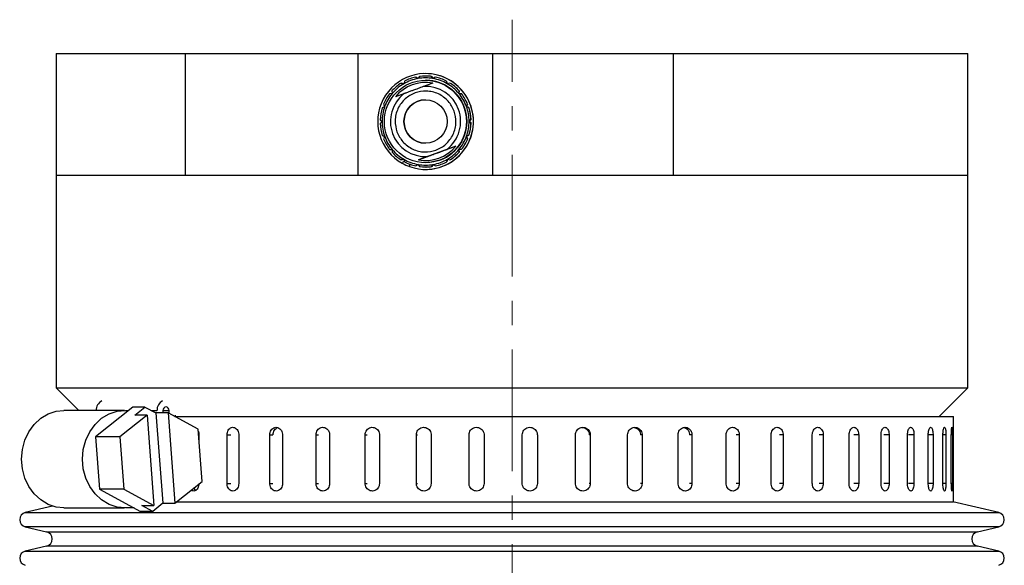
# Model space of a CAD drawing. Header units: inches. Extents: x 1.7 to 32.8, y 1.3 to 21.1.
# Tile 27 of 54: x 2.1 to 6.2, y 12.8 to 15.1. Entities that reach past the tile are written whole.
import ezdxf

# ---------------------------------------------------------------- set-up
doc = ezdxf.new("R2010")
doc.units = ezdxf.units.IN
doc.header["$MEASUREMENT"] = 0
doc.linetypes.add('CENTERX2', pattern=[0.8, 0.5, -0.1, 0.1, -0.1])

msp = doc.modelspace()

# ---------------------------------------------------------------- linework, layer by layer
at = {"color": 7, "linetype": 'CENTERX2', "lineweight": 18}
msp.add_line((4.1263, 7.5969), (4.1263, 15.0528), dxfattribs=at)
at = {"color": 7, "linetype": 'Continuous', "lineweight": 25}
for p, q in [((2.2513, 14.9144), (2.2513, 14.4144)), ((2.2513, 14.9144), (2.7839, 14.9144)), ((2.7839, 14.4144), (2.7839, 14.9144)), ((2.7839, 14.9144), (3.4938, 14.9144)), ((3.4938, 14.4144), (3.4938, 14.9144)), ((3.4938, 14.9144), (4.0481, 14.9144)), ((4.0481, 14.4144), (4.0481, 14.9144)), ((4.0481, 14.9144), (4.7907, 14.9144)), ((4.7907, 14.4144), (4.7907, 14.9144)), ((4.7907, 14.9144), (6.0013, 14.9144)), ((6.0013, 14.4144), (6.0013, 14.9144)), ((3.7709, 14.8312), (3.7709, 14.8312)), ((3.681, 14.7894), (3.6704, 14.7922)), ((3.6704, 14.7922), (3.6704, 14.7922)), ((3.6704, 14.7922), (3.681, 14.7894)), ((3.6838, 14.7999), (3.681, 14.7894)), ((3.7394, 14.8107), (3.7304, 14.817)), ((3.7304, 14.817), (3.7304, 14.817)), ((3.7304, 14.817), (3.7394, 14.8107)), ((3.7456, 14.8197), (3.7394, 14.8107)), ((3.7731, 14.782), (3.7695, 14.7807)), ((3.7708, 14.8037), (3.7707, 14.8037)), ((3.7708, 14.8214), (3.7708, 14.8214)), ((3.8002, 14.7919), (3.7731, 14.782)), ((3.775, 14.8036), (3.775, 14.8036)), ((3.8016, 14.8108), (3.7953, 14.8198)), ((3.7953, 14.8198), (3.7953, 14.8198)), ((3.7953, 14.8198), (3.8016, 14.8108)), ((3.7953, 14.8198), (3.7953, 14.8198)), ((3.7953, 14.8198), (3.7954, 14.8198)), ((3.7954, 14.8198), (3.7954, 14.8198)), ((3.7954, 14.8198), (3.7954, 14.8198)), ((3.7954, 14.8198), (3.7954, 14.8198)), ((3.8105, 14.8171), (3.8016, 14.8108)), ((3.8105, 14.8171), (3.8105, 14.8171)), ((3.8105, 14.8171), (3.8105, 14.8171)), ((3.8106, 14.8171), (3.8105, 14.8171)), ((3.8106, 14.8171), (3.8106, 14.8171)), ((3.8106, 14.8171), (3.8106, 14.8171)), ((3.8106, 14.8171), (3.8106, 14.8171)), ((3.8601, 14.7897), (3.8572, 14.8002)), ((3.8572, 14.8002), (3.8573, 14.8002)), ((3.8573, 14.8002), (3.8601, 14.7897)), ((3.8573, 14.8002), (3.8573, 14.8002)), ((3.8573, 14.8002), (3.8573, 14.8002)), ((3.8573, 14.8002), (3.8573, 14.8002)), ((3.8573, 14.8002), (3.8573, 14.8002)), ((3.8573, 14.8002), (3.8573, 14.8002)), ((3.8706, 14.7925), (3.8601, 14.7897)), ((3.8706, 14.7925), (3.8706, 14.7925)), ((3.8706, 14.7925), (3.8706, 14.7925)), ((3.8707, 14.7925), (3.8707, 14.7925)), ((3.8707, 14.7925), (3.8707, 14.7925)), ((3.8707, 14.7925), (3.8707, 14.7925)), ((3.8707, 14.7925), (3.8707, 14.7925)), ((3.6334, 14.7493), (3.6225, 14.7483)), ((3.6324, 14.7601), (3.6334, 14.7493)), ((3.6735, 14.7456), (3.6465, 14.7357)), ((3.6771, 14.7469), (3.6735, 14.7456)), ((3.6828, 14.749), (3.6771, 14.7469)), ((3.7695, 14.7807), (3.7638, 14.7786)), ((3.9078, 14.7498), (3.9087, 14.7606)), ((3.9088, 14.7606), (3.9078, 14.7498)), ((3.9187, 14.7488), (3.9078, 14.7498)), ((3.9078, 14.7498), (3.9078, 14.7498)), ((3.9078, 14.7498), (3.9187, 14.7488)), ((3.9087, 14.7606), (3.9088, 14.7606)), ((3.9088, 14.7606), (3.9088, 14.7606)), ((3.9088, 14.7606), (3.9088, 14.7606)), ((3.9088, 14.7606), (3.9088, 14.7606)), ((3.9088, 14.7606), (3.9088, 14.7606)), ((3.9088, 14.7606), (3.9088, 14.7606)), ((3.9187, 14.7488), (3.9187, 14.7488)), ((3.9187, 14.7488), (3.9187, 14.7488)), ((3.9187, 14.7488), (3.9187, 14.7488)), ((3.9187, 14.7488), (3.9187, 14.7488)), ((3.9188, 14.7488), (3.9188, 14.7488)), ((3.9188, 14.7488), (3.9188, 14.7488)), ((3.5977, 14.7052), (3.6024, 14.6953)), ((3.939, 14.696), (3.9436, 14.7058)), ((3.9436, 14.7058), (3.939, 14.696)), ((3.9436, 14.7058), (3.9436, 14.7058)), ((3.9436, 14.7058), (3.9436, 14.7058)), ((3.9436, 14.7058), (3.9437, 14.7058)), ((3.9437, 14.7058), (3.9437, 14.7058)), ((3.9437, 14.7058), (3.9437, 14.7058)), ((3.9437, 14.7058), (3.9437, 14.7058)), ((3.6024, 14.6953), (3.5925, 14.6907)), ((3.9489, 14.6914), (3.939, 14.696)), ((3.939, 14.696), (3.939, 14.696)), ((3.939, 14.696), (3.9489, 14.6914)), ((3.9489, 14.6914), (3.9489, 14.6914)), ((3.9489, 14.6914), (3.9489, 14.6914)), ((3.949, 14.6914), (3.9489, 14.6914)), ((3.949, 14.6914), (3.949, 14.6914)), ((3.949, 14.6914), (3.949, 14.6914)), ((3.949, 14.6914), (3.949, 14.6914)), ((3.5839, 14.6418), (3.5917, 14.6341)), ((3.5917, 14.6341), (3.584, 14.6263)), ((3.9499, 14.6347), (3.9576, 14.6424)), ((3.9576, 14.6424), (3.9499, 14.6347)), ((3.9577, 14.627), (3.9499, 14.6347)), ((3.9499, 14.6347), (3.9499, 14.6347)), ((3.9499, 14.6347), (3.9577, 14.627)), ((3.9576, 14.6424), (3.9576, 14.6424)), ((3.9577, 14.6424), (3.9577, 14.6424)), ((3.9577, 14.6424), (3.9577, 14.6424)), ((3.9577, 14.6424), (3.9577, 14.6424)), ((3.9577, 14.6424), (3.9577, 14.6424)), ((3.9577, 14.6424), (3.9577, 14.6424)), ((3.9577, 14.627), (3.9577, 14.627)), ((3.9577, 14.627), (3.9577, 14.627)), ((3.9577, 14.627), (3.9577, 14.627)), ((3.9577, 14.627), (3.9577, 14.627)), ((3.9577, 14.627), (3.9577, 14.627)), ((3.9578, 14.627), (3.9577, 14.627)), ((3.5927, 14.5774), (3.6026, 14.5728)), ((3.6026, 14.5728), (3.598, 14.5629)), ((3.9392, 14.5734), (3.9491, 14.578)), ((3.9439, 14.5635), (3.9392, 14.5734)), ((3.9393, 14.5734), (3.9392, 14.5734)), ((3.9491, 14.578), (3.9393, 14.5734)), ((3.9393, 14.5734), (3.9439, 14.5635)), ((3.9393, 14.5734), (3.9393, 14.5734)), ((3.9393, 14.5734), (3.9393, 14.5734)), ((3.9393, 14.5734), (3.9393, 14.5734)), ((3.9393, 14.5734), (3.9393, 14.5734)), ((3.9393, 14.5734), (3.9393, 14.5734)), ((3.9439, 14.5635), (3.9439, 14.5635)), ((3.9439, 14.5635), (3.9439, 14.5635)), ((3.9439, 14.5635), (3.9439, 14.5635)), ((3.9439, 14.5635), (3.9439, 14.5635)), ((3.9439, 14.5635), (3.9439, 14.5635)), ((3.944, 14.5635), (3.944, 14.5635)), ((3.9491, 14.578), (3.9491, 14.578)), ((3.9491, 14.578), (3.9491, 14.578)), ((3.9492, 14.578), (3.9492, 14.578)), ((3.9492, 14.578), (3.9492, 14.578)), ((3.9492, 14.578), (3.9492, 14.578)), ((3.9492, 14.578), (3.9492, 14.578)), ((3.6229, 14.5199), (3.6338, 14.519)), ((3.6338, 14.519), (3.6329, 14.5081)), ((3.8949, 14.5331), (3.7412, 14.4769)), ((3.8585, 14.5198), (3.8643, 14.5219)), ((3.8643, 14.5219), (3.8678, 14.5232)), ((3.8678, 14.5232), (3.8949, 14.5331)), ((3.8832, 14.5078), (3.8833, 14.5078)), ((3.9082, 14.5195), (3.9191, 14.5205)), ((3.9191, 14.5205), (3.9082, 14.5195)), ((3.9082, 14.5195), (3.9082, 14.5195)), ((3.9092, 14.5086), (3.9082, 14.5195)), ((3.9082, 14.5195), (3.9092, 14.5086)), ((3.9092, 14.5086), (3.9092, 14.5086)), ((3.9092, 14.5086), (3.9092, 14.5086)), ((3.9092, 14.5086), (3.9092, 14.5086)), ((3.9093, 14.5086), (3.9093, 14.5086)), ((3.9093, 14.5086), (3.9093, 14.5086)), ((3.9093, 14.5086), (3.9093, 14.5086)), ((3.9191, 14.5205), (3.9191, 14.5205)), ((3.9191, 14.5205), (3.9191, 14.5205)), ((3.9191, 14.5205), (3.9191, 14.5205)), ((3.9191, 14.5205), (3.9192, 14.5205)), ((3.9192, 14.5205), (3.9192, 14.5205)), ((3.9192, 14.5205), (3.9192, 14.5205)), ((3.671, 14.4762), (3.6815, 14.4791)), ((3.6815, 14.4791), (3.671, 14.4762)), ((3.671, 14.4762), (3.671, 14.4762)), ((3.6815, 14.4791), (3.6844, 14.4686)), ((3.7311, 14.4516), (3.74, 14.4579)), ((3.74, 14.4579), (3.7311, 14.4516)), ((3.74, 14.4579), (3.7463, 14.449)), ((3.7412, 14.4769), (3.7683, 14.4868)), ((3.7683, 14.4868), (3.7718, 14.4881)), ((3.7707, 14.4651), (3.7708, 14.4651)), ((3.7718, 14.4881), (3.7775, 14.4902)), ((3.796, 14.4491), (3.8022, 14.458)), ((3.8022, 14.458), (3.796, 14.4491)), ((3.8022, 14.458), (3.8112, 14.4518)), ((3.8578, 14.4689), (3.8606, 14.4794)), ((3.8579, 14.4689), (3.8578, 14.4689)), ((3.8607, 14.4794), (3.8579, 14.4689)), ((3.8579, 14.4689), (3.8579, 14.4689)), ((3.8579, 14.4689), (3.8579, 14.4689)), ((3.8579, 14.4689), (3.8579, 14.4689)), ((3.8579, 14.4689), (3.8579, 14.4689)), ((3.8579, 14.4689), (3.8579, 14.4689)), ((3.8606, 14.4794), (3.8712, 14.4766)), ((3.8712, 14.4766), (3.8712, 14.4766)), ((3.8712, 14.4766), (3.8712, 14.4766)), ((3.8712, 14.4766), (3.8712, 14.4766)), ((3.8712, 14.4766), (3.8713, 14.4766)), ((3.8713, 14.4766), (3.8713, 14.4766)), ((3.8713, 14.4766), (3.8713, 14.4766)), ((3.7311, 14.4516), (3.7311, 14.4516)), ((3.7311, 14.4516), (3.7311, 14.4516)), ((3.7311, 14.4516), (3.7311, 14.4516)), ((3.7311, 14.4516), (3.7311, 14.4516)), ((3.7312, 14.4516), (3.7311, 14.4516)), ((3.7312, 14.4516), (3.7312, 14.4516)), ((3.7708, 14.4474), (3.7708, 14.4474)), ((3.7709, 14.4375), (3.7709, 14.4375)), ((3.796, 14.4491), (3.796, 14.4491)), ((3.796, 14.4491), (3.796, 14.4491)), ((3.796, 14.4491), (3.796, 14.4491)), ((3.796, 14.4491), (3.796, 14.4491)), ((3.7961, 14.4491), (3.796, 14.4491)), ((3.7961, 14.4491), (3.7961, 14.4491)), ((3.8112, 14.4518), (3.8112, 14.4518)), ((3.8112, 14.4518), (3.8112, 14.4518)), ((3.8112, 14.4518), (3.8112, 14.4518)), ((3.8112, 14.4518), (3.8112, 14.4518)), ((3.8112, 14.4518), (3.8112, 14.4518)), ((3.8113, 14.4518), (3.8113, 14.4518)), ((2.2513, 14.4144), (2.2513, 13.5394)), ((2.2513, 14.4144), (2.7839, 14.4144)), ((2.2513, 14.4144), (2.7839, 14.4144)), ((2.7839, 14.4144), (3.4938, 14.4144)), ((3.4938, 14.4144), (4.0481, 14.4144)), ((4.0481, 14.4144), (4.7907, 14.4144)), ((4.7907, 14.4144), (6.0013, 14.4144)), ((6.0013, 13.5394), (6.0013, 14.4144)), ((2.2513, 13.5394), (2.3443, 13.4464)), ((2.2513, 13.5394), (6.0013, 13.5394)), ((5.8833, 13.4214), (6.0013, 13.5394)), ((2.5326, 13.4464), (2.2825, 13.4464)), ((2.5665, 13.4608), (2.4137, 13.3376)), ((2.5365, 13.4464), (2.5486, 13.4464)), ((2.6165, 13.4608), (2.5665, 13.4608)), ((2.5755, 13.4278), (2.6165, 13.4608)), ((2.6165, 13.4608), (2.6618, 13.4364)), ((2.6434, 13.4464), (2.6662, 13.4464)), ((2.6907, 13.4464), (2.6907, 13.4364)), ((2.6907, 13.4464), (2.716, 13.4464)), ((2.716, 13.4342), (2.716, 13.4464)), ((2.6256, 13.4278), (2.5138, 13.3376)), ((2.6256, 13.4278), (2.5755, 13.4278)), ((2.6256, 13.4278), (2.6533, 13.0564)), ((2.6618, 13.4364), (2.6896, 13.065)), ((2.7118, 13.4364), (2.6618, 13.4364)), ((2.7118, 13.4364), (2.7396, 13.065)), ((2.8354, 13.3697), (2.7118, 13.4364)), ((2.7396, 13.4214), (5.9418, 13.4214)), ((2.7405, 13.4269), (2.7405, 13.4214)), ((5.9418, 13.0714), (5.9418, 13.4214)), ((2.8514, 13.1552), (2.8354, 13.3697)), ((2.5138, 13.3376), (2.4137, 13.3376)), ((2.4137, 13.3376), (2.4298, 13.1232)), ((2.5138, 13.3376), (2.5298, 13.1232)), ((2.8387, 13.3464), (2.8387, 13.3247)), ((2.9544, 13.1464), (2.9544, 13.3464)), ((2.9544, 13.3464), (2.9701, 13.3464)), ((3.0024, 13.3464), (3.0024, 13.1464)), ((3.1301, 13.1464), (3.1301, 13.3464)), ((3.1301, 13.3464), (3.1433, 13.3464)), ((3.1825, 13.3464), (3.1825, 13.1464)), ((3.3203, 13.1464), (3.3203, 13.3464)), ((3.3203, 13.3464), (3.3309, 13.3464)), ((3.3763, 13.3464), (3.3763, 13.1464)), ((3.5222, 13.1464), (3.5222, 13.3464)), ((3.5222, 13.3464), (3.5301, 13.3464)), ((3.581, 13.3464), (3.581, 13.1464)), ((3.733, 13.1464), (3.733, 13.3464)), ((3.733, 13.3464), (3.738, 13.3464)), ((3.7937, 13.3464), (3.7937, 13.1464)), ((3.9495, 13.1464), (3.9495, 13.3464)), ((3.9495, 13.3464), (3.9515, 13.3464)), ((4.0113, 13.3464), (4.0113, 13.1464)), ((4.1686, 13.1464), (4.1686, 13.3464)), ((4.2305, 13.3464), (4.2295, 13.3464)), ((4.2305, 13.3464), (4.2305, 13.1464)), ((4.3871, 13.1464), (4.3871, 13.3464)), ((4.4482, 13.3464), (4.4443, 13.3464)), ((4.4482, 13.3464), (4.4482, 13.1464)), ((4.6017, 13.1464), (4.6017, 13.3464)), ((4.6613, 13.3464), (4.6544, 13.3464)), ((4.6613, 13.3464), (4.6613, 13.1464)), ((4.8094, 13.1464), (4.8094, 13.3464)), ((4.8665, 13.3464), (4.8567, 13.3464)), ((4.8665, 13.3464), (4.8665, 13.1464)), ((5.0072, 13.1464), (5.0072, 13.3464)), ((5.0609, 13.3464), (5.0485, 13.3464)), ((5.0609, 13.3464), (5.0609, 13.1464)), ((5.1921, 13.1464), (5.1921, 13.3464)), ((5.2417, 13.3464), (5.2268, 13.3464)), ((5.2417, 13.3464), (5.2417, 13.1464)), ((5.3615, 13.1464), (5.3615, 13.3464)), ((5.4062, 13.3464), (5.389, 13.3464)), ((5.4062, 13.3464), (5.4062, 13.1464)), ((5.5129, 13.1464), (5.5129, 13.3464)), ((5.5521, 13.3464), (5.5328, 13.3464)), ((5.5521, 13.3464), (5.5521, 13.1464)), ((5.644, 13.1464), (5.644, 13.3464)), ((5.6772, 13.3464), (5.6562, 13.3464)), ((5.6772, 13.3464), (5.6772, 13.1464)), ((5.7531, 13.1464), (5.7531, 13.3464)), ((5.7796, 13.3464), (5.7572, 13.3464)), ((5.7796, 13.3464), (5.7796, 13.1464)), ((5.8383, 13.1464), (5.8383, 13.3464)), ((5.858, 13.3464), (5.8383, 13.3464)), ((5.858, 13.3464), (5.858, 13.1464)), ((5.8987, 13.1464), (5.8987, 13.3464)), ((5.9111, 13.3464), (5.8987, 13.3464)), ((5.9111, 13.3464), (5.9111, 13.1464)), ((5.9332, 13.1464), (5.9332, 13.3464)), ((5.9381, 13.3464), (5.9332, 13.3464)), ((5.9381, 13.3464), (5.9381, 13.1464)), ((2.5298, 13.1232), (2.4298, 13.1232)), ((2.4298, 13.1232), (2.5986, 13.032)), ((2.5298, 13.1232), (2.6533, 13.0564)), ((2.7396, 13.065), (2.8514, 13.1552)), ((2.9544, 13.1464), (2.9701, 13.1464)), ((3.1301, 13.1464), (3.1433, 13.1464)), ((3.3203, 13.1464), (3.3309, 13.1464)), ((3.5222, 13.1464), (3.5301, 13.1464)), ((3.733, 13.1464), (3.738, 13.1464)), ((3.9495, 13.1464), (3.9515, 13.1464)), ((4.2305, 13.1464), (4.2295, 13.1464)), ((4.4482, 13.1464), (4.4443, 13.1464)), ((4.6613, 13.1464), (4.6544, 13.1464)), ((4.8665, 13.1464), (4.8567, 13.1464)), ((5.0609, 13.1464), (5.0485, 13.1464)), ((5.2417, 13.1464), (5.2268, 13.1464)), ((5.4062, 13.1464), (5.389, 13.1464)), ((5.5521, 13.1464), (5.5328, 13.1464)), ((5.6772, 13.1464), (5.6562, 13.1464)), ((5.7796, 13.1464), (5.7572, 13.1464)), ((5.858, 13.1464), (5.8383, 13.1464)), ((5.9111, 13.1464), (5.8987, 13.1464)), ((5.9381, 13.1464), (5.9332, 13.1464)), ((2.2368, 13.0535), (2.1246, 13.0269)), ((2.2825, 13.0464), (2.5326, 13.0464)), ((2.5718, 13.0465), (2.5365, 13.0465)), ((2.6033, 13.0564), (2.6533, 13.0564)), ((2.6486, 13.032), (2.6033, 13.0564)), ((2.6896, 13.065), (2.6486, 13.032)), ((2.6896, 13.065), (2.7396, 13.065)), ((2.7475, 13.0714), (5.9418, 13.0714)), ((6.128, 13.0269), (5.94, 13.0714)), ((2.1246, 13.0269), (5.7926, 13.0269)), ((2.6486, 13.032), (2.5986, 13.032)), ((5.7926, 13.0269), (6.128, 13.0269)), ((2.1246, 12.9685), (2.2123, 12.9477)), ((6.128, 12.9685), (2.1246, 12.9685)), ((6.0402, 12.9477), (6.128, 12.9685)), ((2.2123, 12.9477), (5.7195, 12.9477)), ((5.7195, 12.9477), (6.0402, 12.9477)), ((2.2123, 12.8894), (2.1246, 12.8686)), ((6.0402, 12.8894), (2.2123, 12.8894)), ((6.128, 12.8686), (6.0402, 12.8894)), ((2.1246, 12.8686), (5.7926, 12.8686)), ((5.7926, 12.8686), (6.128, 12.8686))]:
    msp.add_line(p, q, dxfattribs=at)
at = {"color": 7, "linetype": 'Continuous', "lineweight": 25, "flags": 128}
for points in [[(3.8289, 14.4754), (3.7934, 14.4666), (3.7708, 14.4651)], [(2.2825, 13.0464), (2.2521, 13.0495), (2.219, 13.0604), (2.1883, 13.0786), (2.1614, 13.1034), (2.1393, 13.1339), (2.1229, 13.1688), (2.1127, 13.2068), (2.1093, 13.2464), (2.1127, 13.286), (2.1229, 13.324), (2.1393, 13.3589), (2.1614, 13.3894), (2.1883, 13.4143), (2.219, 13.4325), (2.2521, 13.4433), (2.2825, 13.4464)], [(2.5365, 13.0465), (2.5022, 13.0495), (2.469, 13.0604), (2.4384, 13.0786), (2.4115, 13.1034), (2.3894, 13.1339), (2.3729, 13.1688), (2.3628, 13.2068), (2.3594, 13.2464), (2.3628, 13.286), (2.3729, 13.324), (2.3894, 13.3589), (2.4115, 13.3894), (2.4384, 13.4143), (2.469, 13.4325), (2.5022, 13.4433), (2.5365, 13.4464)], [(2.716, 13.4464), (2.715, 13.4519), (2.7123, 13.4567), (2.7082, 13.4598), (2.7033, 13.461), (2.6985, 13.4598), (2.6944, 13.4567), (2.6917, 13.4519), (2.6907, 13.4464)]]:
    msp.add_lwpolyline(points, dxfattribs=at)
at = {"color": 7, "linetype": 'Continuous', "lineweight": 25}
for radius in [0.1693, 0.0889]:
    msp.add_circle((3.7707, 14.6344), radius, dxfattribs=at)
for centre, radius, start, end in [((3.7709, 14.6344), 0.1969, 335.6398, 240.7907), ((3.7709, 14.6344), 0.1969, 335.6398, 90), ((3.7708, 14.6344), 0.187, 122.468, 137.7382), ((3.7708, 14.6344), 0.1791, 120.1036, 140.1028), ((3.7707, 14.6344), 0.1603, 79.3954, 140.8108), ((3.7708, 14.6344), 0.1791, 100.103, 120.1023), ((3.7708, 14.6344), 0.187, 102.4676, 117.7385), ((3.7708, 14.6344), 0.1791, 80.1026, 100.1037), ((3.7708, 14.6344), 0.187, 82.4678, 97.7378), ((3.7708, 14.6343), 0.1871, 82.4682, 89.9987), ((3.7708, 14.6343), 0.1871, 82.4682, 89.9987), ((3.7708, 14.6343), 0.1871, 82.4682, 89.9987), ((3.7708, 14.6343), 0.1871, 82.4682, 89.9987), ((3.7708, 14.6343), 0.1871, 82.4682, 89.9987), ((3.7708, 14.6344), 0.1693, 290.1031, 90), ((3.7709, 14.6343), 0.1871, 82.4682, 89.9987), ((3.7709, 14.6343), 0.1871, 82.4682, 89.9987), ((3.7709, 14.6343), 0.1871, 82.4682, 89.9987), ((3.7708, 14.6344), 0.1693, 311.6318, 88.5743), ((3.7708, 14.6341), 0.1873, 82.4717, 88.6643), ((3.7709, 14.6343), 0.1871, 82.4676, 87.3357), ((3.7708, 14.6344), 0.1791, 60.1039, 80.1025), ((3.7708, 14.6344), 0.187, 62.4671, 77.7399), ((3.7708, 14.6344), 0.187, 62.4671, 77.7399), ((3.7708, 14.6344), 0.187, 62.4671, 77.7399), ((3.7708, 14.6344), 0.187, 62.4671, 77.7399), ((3.7708, 14.6344), 0.187, 62.4671, 77.7399), ((3.7709, 14.6344), 0.187, 62.4671, 77.7399), ((3.7709, 14.6344), 0.187, 62.4671, 77.7399), ((3.7709, 14.6344), 0.187, 62.4671, 77.7399), ((3.7709, 14.6344), 0.187, 62.4671, 77.7399), ((3.7709, 14.6344), 0.187, 62.4671, 77.7399), ((3.7709, 14.6344), 0.187, 62.4671, 77.7399), ((3.7708, 14.6344), 0.1791, 40.1031, 60.1025), ((3.7708, 14.6344), 0.187, 42.4668, 57.7398), ((3.7708, 14.6344), 0.187, 42.4668, 57.7398), ((3.7708, 14.6344), 0.187, 42.4668, 57.7398), ((3.7708, 14.6344), 0.187, 42.4668, 57.7398), ((3.7708, 14.6344), 0.187, 42.4668, 57.7398), ((3.7709, 14.6344), 0.187, 42.4668, 57.7398), ((3.7709, 14.6344), 0.187, 42.4668, 57.7398), ((3.7709, 14.6344), 0.187, 42.4668, 57.7398), ((3.7709, 14.6344), 0.187, 42.4668, 57.7398), ((3.7709, 14.6344), 0.187, 42.4668, 57.7398), ((3.7709, 14.6344), 0.187, 42.4668, 57.7398), ((3.7708, 14.6344), 0.187, 142.4676, 157.7384), ((3.7708, 14.6344), 0.1791, 140.1034, 160.1026), ((3.7707, 14.6344), 0.1444, 127.4883, 272.7178), ((3.7707, 14.6344), 0.1444, 307.4885, 92.7175), ((3.7708, 14.6344), 0.1791, 20.1029, 40.1034), ((3.7708, 14.6344), 0.187, 22.4675, 37.7385), ((3.7708, 14.6344), 0.187, 22.4675, 37.7384), ((3.7708, 14.6344), 0.187, 22.4674, 37.7385), ((3.7708, 14.6344), 0.187, 22.4675, 37.7384), ((3.7708, 14.6344), 0.187, 22.4675, 37.7384), ((3.7708, 14.6344), 0.187, 22.4674, 37.7385), ((3.7709, 14.6344), 0.187, 22.4674, 37.7385), ((3.7709, 14.6344), 0.187, 22.4675, 37.7384), ((3.7709, 14.6344), 0.187, 22.4674, 37.7385), ((3.7707, 14.6344), 0.0889, 90.0001, 269.9999), ((3.7708, 14.6344), 0.187, 162.4674, 177.7388), ((3.7708, 14.6344), 0.1791, 160.1033, 180.1027), ((3.7708, 14.6344), 0.1791, 0.1032, 20.1029), ((3.7708, 14.6344), 0.187, 2.4675, 17.7385), ((3.7708, 14.6344), 0.187, 2.4675, 17.7385), ((3.7708, 14.6344), 0.187, 2.4675, 17.7385), ((3.7708, 14.6344), 0.187, 2.4675, 17.7385), ((3.7708, 14.6344), 0.187, 2.4675, 17.7385), ((3.7708, 14.6344), 0.187, 2.4675, 17.7385), ((3.7708, 14.6344), 0.187, 2.4676, 17.7385), ((3.7709, 14.6344), 0.187, 2.4675, 17.7385), ((3.7709, 14.6344), 0.187, 2.4675, 17.7385), ((3.7709, 14.6344), 0.187, 2.4675, 17.7385), ((3.7709, 14.6344), 0.187, 2.4675, 17.7385), ((3.7708, 14.6344), 0.187, 182.4673, 197.7387), ((3.7708, 14.6344), 0.1791, 180.1027, 200.1033), ((3.7708, 14.6344), 0.1791, 340.1028, 0.1032), ((3.7708, 14.6344), 0.187, 342.4673, 357.7386), ((3.7708, 14.6344), 0.187, 342.4673, 357.7386), ((3.7708, 14.6344), 0.187, 342.4674, 357.7386), ((3.7708, 14.6344), 0.187, 342.4674, 357.7386), ((3.7708, 14.6344), 0.187, 342.4673, 357.7387), ((3.7708, 14.6344), 0.187, 342.4673, 357.7386), ((3.7709, 14.6344), 0.187, 342.4673, 357.7387), ((3.7709, 14.6344), 0.187, 342.4673, 357.7386), ((3.7709, 14.6344), 0.187, 342.4673, 357.7386), ((3.7709, 14.6344), 0.187, 342.4674, 357.7386), ((3.7709, 14.6344), 0.187, 342.4674, 357.7386), ((3.7708, 14.6344), 0.187, 202.468, 217.7386), ((3.7708, 14.6344), 0.1791, 200.1029, 220.1029), ((3.7709, 14.6344), 0.1969, 250.4888, 335.6397), ((3.7709, 14.6344), 0.1969, 270.0001, 335.6397), ((3.7708, 14.6344), 0.1791, 320.1025, 340.1035), ((3.7708, 14.6344), 0.187, 322.4669, 337.7391), ((3.7708, 14.6344), 0.187, 322.467, 337.7391), ((3.7708, 14.6344), 0.187, 322.4669, 337.7391), ((3.7708, 14.6344), 0.187, 322.4669, 337.7391), ((3.7708, 14.6344), 0.187, 322.4669, 337.7391), ((3.7709, 14.6344), 0.187, 322.467, 337.7391), ((3.7709, 14.6344), 0.187, 322.4669, 337.7391), ((3.7709, 14.6344), 0.187, 322.467, 337.7391), ((3.7709, 14.6344), 0.187, 322.467, 337.7391), ((3.7709, 14.6344), 0.187, 322.4669, 337.7391), ((3.7709, 14.6344), 0.187, 322.467, 337.7391), ((3.7708, 14.6344), 0.187, 222.4667, 237.7388), ((3.7708, 14.6344), 0.1791, 220.1032, 240.1033), ((3.7707, 14.6344), 0.1603, 259.396, 320.8101), ((3.7708, 14.6344), 0.1791, 300.103, 320.1034), ((3.7708, 14.6344), 0.187, 302.4672, 317.739), ((3.7708, 14.6344), 0.187, 302.4672, 317.739), ((3.7708, 14.6344), 0.187, 302.4672, 317.739), ((3.7708, 14.6344), 0.187, 302.4672, 317.739), ((3.7708, 14.6344), 0.187, 302.4672, 317.739), ((3.7708, 14.6344), 0.187, 302.4672, 317.739), ((3.7709, 14.6344), 0.187, 302.4672, 317.739), ((3.7709, 14.6344), 0.187, 302.4672, 317.739), ((3.7709, 14.6344), 0.187, 302.4672, 317.739), ((3.7709, 14.6344), 0.187, 302.4672, 317.739), ((3.7709, 14.6344), 0.187, 302.4672, 317.739), ((3.7709, 14.6344), 0.1968, 240.7908, 250.4895), ((3.7708, 14.6344), 0.1791, 240.1029, 260.1026), ((3.7708, 14.6344), 0.187, 242.4672, 257.7385), ((3.7708, 14.6344), 0.1792, 260.1043, 280.1021), ((3.7708, 14.6344), 0.1791, 280.1023, 300.104), ((3.7708, 14.6344), 0.187, 282.4687, 297.7374), ((3.7708, 14.6344), 0.187, 282.4687, 297.7374), ((3.7708, 14.6344), 0.187, 282.4687, 297.7374), ((3.7708, 14.6344), 0.187, 282.4687, 297.7374), ((3.7708, 14.6344), 0.187, 282.4687, 297.7374), ((3.7708, 14.6344), 0.187, 282.4687, 297.7374), ((3.7708, 14.6344), 0.187, 282.4687, 297.7374), ((3.7709, 14.6344), 0.187, 282.4687, 297.7374), ((3.7709, 14.6344), 0.187, 282.4687, 297.7374), ((3.7709, 14.6344), 0.187, 282.4687, 297.7374), ((3.7709, 14.6344), 0.187, 282.4687, 297.7374), ((3.7708, 14.6344), 0.187, 262.468, 277.739), ((3.7709, 14.6334), 0.1861, 269.9803, 277.758), ((3.7709, 14.6334), 0.1861, 269.9803, 277.758), ((3.7709, 14.6334), 0.1861, 269.9803, 277.758), ((3.7709, 14.6334), 0.1861, 269.9803, 277.758), ((3.7709, 14.6334), 0.1861, 269.9803, 277.758), ((3.7709, 14.6334), 0.1861, 269.9803, 277.758), ((3.7709, 14.6334), 0.1861, 269.9803, 277.758), ((3.771, 14.6334), 0.1861, 269.9803, 277.758), ((3.7708, 14.6344), 0.1871, 271.1664, 277.7385), ((3.7709, 14.6344), 0.187, 272.3314, 277.7391), ((2.4595, 13.4477), 0.0434, 118.4854, 181.7794), ((2.7096, 13.4477), 0.0434, 118.4855, 181.7795), ((2.1315, 12.9977), 0.03, 103.3212, 256.6788), ((6.1211, 12.9977), 0.03, 283.3212, 76.6788), ((2.2054, 12.9185), 0.03, 283.3212, 76.6788), ((6.0471, 12.9185), 0.03, 103.3212, 256.6788), ((2.1315, 12.8394), 0.03, 103.3212, 256.6788), ((6.1211, 12.8394), 0.03, 283.3212, 76.6788)]:
    msp.add_arc(centre, radius, start, end, dxfattribs=at)
for points, knots in [([(3.6533, 14.5914), (3.6495, 14.6068), (3.6435, 14.6304), (3.6481, 14.6632), (3.6565, 14.6874), (3.6696, 14.7095), (3.6918, 14.7336), (3.7267, 14.7546), (3.7669, 14.7611), (3.7994, 14.757), (3.8237, 14.7485), (3.8457, 14.7355), (3.8699, 14.7133), (3.8909, 14.6784), (3.8974, 14.6382), (3.8933, 14.6056), (3.8848, 14.5814), (3.8718, 14.5593), (3.8496, 14.5351), (3.8147, 14.5141), (3.7745, 14.5076), (3.7419, 14.5118), (3.7177, 14.5202), (3.6957, 14.5333), (3.671, 14.5553), (3.6603, 14.5772), (3.6533, 14.5914)], [0, 0, 0, 0, 0.05986, 0.092444, 0.125, 0.157583, 0.19014, 0.25, 0.309861, 0.342444, 0.375, 0.407583, 0.44014, 0.5, 0.559861, 0.592444, 0.625, 0.657583, 0.690139, 0.75, 0.809861, 0.842444, 0.875, 0.907583, 0.940139, 1, 1, 1, 1]), ([(3.7638, 14.7786), (3.763, 14.7783), (3.7607, 14.7775), (3.7508, 14.7738), (3.7354, 14.7682), (3.7177, 14.7617), (3.7024, 14.7561), (3.692, 14.7523), (3.6854, 14.7499), (3.6836, 14.7492), (3.6828, 14.749)], [0, 0, 0, 0, 0.046796, 0.126024, 0.368392, 0.585953, 0.740639, 0.899492, 0.957526, 1, 1, 1, 1]), ([(3.7775, 14.4902), (3.7784, 14.4905), (3.7807, 14.4913), (3.7906, 14.4949), (3.806, 14.5006), (3.8237, 14.507), (3.8389, 14.5126), (3.8493, 14.5164), (3.856, 14.5189), (3.8578, 14.5195), (3.8585, 14.5198)], [0, 0, 0, 0, 0.046792, 0.126024, 0.368389, 0.585951, 0.74064, 0.899492, 0.957527, 1, 1, 1, 1]), ([(3.6838, 14.4708), (3.6836, 14.4707), (3.681, 14.4702), (3.6777, 14.4674), (3.6758, 14.4641), (3.6749, 14.4626)], [0, 0, 0, 0, 0.054234, 0.542813, 1, 1, 1, 1]), ([(3.7052, 14.4488), (3.7058, 14.4508), (3.7069, 14.4544), (3.7067, 14.4588), (3.7056, 14.4608), (3.7055, 14.4609)], [0, 0, 0, 0, 0.509445, 0.975768, 1, 1, 1, 1]), ([(2.9544, 13.3464), (2.9546, 13.3499), (2.9552, 13.3569), (2.9592, 13.3661), (2.9653, 13.3732), (2.9729, 13.3772), (2.9811, 13.3778), (2.989, 13.3748), (2.9957, 13.3686), (3.0005, 13.36), (3.0023, 13.3521), (3.0024, 13.3475), (3.0024, 13.3464)], [0, 0, 0, 0, 0.1073623, 0.2147232, 0.3220948, 0.4294728, 0.5368388, 0.6441945, 0.7515572, 0.8589309, 0.9663066, 1, 1, 1, 1]), ([(3.1301, 13.3464), (3.1303, 13.3499), (3.1309, 13.3569), (3.1354, 13.3661), (3.142, 13.3732), (3.1503, 13.3772), (3.1592, 13.3778), (3.1678, 13.3748), (3.1752, 13.3686), (3.1803, 13.36), (3.1823, 13.3521), (3.1824, 13.3475), (3.1825, 13.3464)], [0, 0, 0, 0, 0.1073623, 0.2147233, 0.3220954, 0.4294725, 0.5368387, 0.6441945, 0.7515574, 0.8589309, 0.9663066, 1, 1, 1, 1]), ([(3.1434, 13.3464), (3.1437, 13.3499), (3.1443, 13.3569), (3.1488, 13.3661), (3.155, 13.373), (3.1601, 13.3751), (3.1625, 13.3761)], [0, 0, 0, 0, 0.259915, 0.519826, 0.779763, 1, 1, 1, 1]), ([(3.3203, 13.3464), (3.3206, 13.3499), (3.3212, 13.3569), (3.326, 13.3661), (3.333, 13.3732), (3.3419, 13.3772), (3.3515, 13.3778), (3.3607, 13.3748), (3.3685, 13.3686), (3.374, 13.36), (3.3761, 13.3521), (3.3762, 13.3475), (3.3763, 13.3464)], [0, 0, 0, 0, 0.1073624, 0.2147231, 0.3220948, 0.4294722, 0.5368393, 0.6441949, 0.7515574, 0.8589308, 0.9663067, 1, 1, 1, 1]), ([(3.5222, 13.3464), (3.5226, 13.3499), (3.5232, 13.3569), (3.5282, 13.3661), (3.5357, 13.3732), (3.545, 13.3772), (3.555, 13.3778), (3.5647, 13.3748), (3.5729, 13.3686), (3.5787, 13.36), (3.5809, 13.3521), (3.581, 13.3475), (3.581, 13.3464)], [0, 0, 0, 0, 0.107362, 0.214723, 0.322095, 0.429472, 0.536839, 0.644195, 0.751557, 0.858931, 0.966307, 1, 1, 1, 1]), ([(3.733, 13.3464), (3.7333, 13.3499), (3.734, 13.3569), (3.7392, 13.3661), (3.7469, 13.3732), (3.7565, 13.3772), (3.7669, 13.3778), (3.7769, 13.3748), (3.7854, 13.3686), (3.7913, 13.36), (3.7936, 13.3521), (3.7937, 13.3475), (3.7937, 13.3464)], [0, 0, 0, 0, 0.107362, 0.214723, 0.322095, 0.429472, 0.536839, 0.644195, 0.751557, 0.858931, 0.966307, 1, 1, 1, 1]), ([(3.9495, 13.3464), (3.9498, 13.3499), (3.9505, 13.3569), (3.9558, 13.3661), (3.9637, 13.3732), (3.9735, 13.3772), (3.984, 13.3778), (3.9942, 13.3748), (4.0028, 13.3686), (4.0088, 13.36), (4.0111, 13.3521), (4.0113, 13.3475), (4.0113, 13.3464)], [0, 0, 0, 0, 0.107362, 0.214723, 0.322095, 0.429472, 0.536839, 0.644195, 0.751557, 0.858931, 0.966307, 1, 1, 1, 1]), ([(4.1686, 13.3464), (4.1689, 13.3499), (4.1696, 13.3569), (4.175, 13.3661), (4.1828, 13.3732), (4.1926, 13.3772), (4.2032, 13.3778), (4.2134, 13.3748), (4.222, 13.3686), (4.2281, 13.36), (4.2304, 13.3521), (4.2305, 13.3475), (4.2305, 13.3464)], [0, 0, 0, 0, 0.107362, 0.214723, 0.322095, 0.429472, 0.536839, 0.644195, 0.751557, 0.858931, 0.966307, 1, 1, 1, 1]), ([(4.3871, 13.3464), (4.3874, 13.3499), (4.3881, 13.3569), (4.3934, 13.3661), (4.4011, 13.3732), (4.4108, 13.3772), (4.4213, 13.3778), (4.4313, 13.3748), (4.4398, 13.3686), (4.4458, 13.36), (4.4481, 13.3521), (4.4482, 13.3475), (4.4482, 13.3464)], [0, 0, 0, 0, 0.1073624, 0.2147232, 0.3220948, 0.4294726, 0.5368394, 0.6441948, 0.7515574, 0.8589307, 0.9663067, 1, 1, 1, 1]), ([(4.4137, 13.377), (4.4149, 13.3771), (4.4195, 13.3775), (4.4273, 13.3747), (4.4358, 13.3687), (4.4418, 13.3599), (4.4441, 13.3521), (4.4442, 13.3475), (4.4442, 13.3464)], [0, 0, 0, 0, 0.073676, 0.288387, 0.503109, 0.717861, 0.932613, 1, 1, 1, 1]), ([(4.6017, 13.3464), (4.602, 13.3499), (4.6027, 13.3569), (4.6079, 13.3661), (4.6154, 13.3732), (4.6249, 13.3772), (4.6351, 13.3778), (4.6448, 13.3748), (4.6531, 13.3686), (4.6589, 13.36), (4.6611, 13.3521), (4.6612, 13.3475), (4.6613, 13.3464)], [0, 0, 0, 0, 0.1073623, 0.2147234, 0.3220947, 0.4294721, 0.5368391, 0.6441947, 0.7515575, 0.8589306, 0.9663066, 1, 1, 1, 1]), ([(4.6291, 13.3769), (4.632, 13.3762), (4.6382, 13.3748), (4.6461, 13.3686), (4.6519, 13.36), (4.6541, 13.3521), (4.6543, 13.3475), (4.6543, 13.3464)], [0, 0, 0, 0, 0.211541, 0.44945, 0.687393, 0.925336, 1, 1, 1, 1]), ([(4.8094, 13.3464), (4.8098, 13.3499), (4.8104, 13.3569), (4.8153, 13.3661), (4.8226, 13.3732), (4.8317, 13.3772), (4.8414, 13.3778), (4.8508, 13.3748), (4.8587, 13.3686), (4.8642, 13.36), (4.8663, 13.3521), (4.8665, 13.3475), (4.8665, 13.3464)], [0, 0, 0, 0, 0.107362, 0.214723, 0.322095, 0.429472, 0.536839, 0.644195, 0.751557, 0.858931, 0.966307, 1, 1, 1, 1]), ([(4.8331, 13.3767), (4.8357, 13.3761), (4.8414, 13.3747), (4.8489, 13.3686), (4.8544, 13.36), (4.8565, 13.3521), (4.8566, 13.3475), (4.8567, 13.3464)], [0, 0, 0, 0, 0.201637, 0.442534, 0.683467, 0.924398, 1, 1, 1, 1]), ([(5.0072, 13.3464), (5.0075, 13.3499), (5.0081, 13.3569), (5.0128, 13.3661), (5.0196, 13.3732), (5.0282, 13.3772), (5.0374, 13.3778), (5.0462, 13.3748), (5.0536, 13.3686), (5.0588, 13.36), (5.0607, 13.3521), (5.0609, 13.3475), (5.0609, 13.3464)], [0, 0, 0, 0, 0.107362, 0.214724, 0.322095, 0.429472, 0.53684, 0.644195, 0.751557, 0.858931, 0.966307, 1, 1, 1, 1]), ([(5.1921, 13.3464), (5.1924, 13.3499), (5.193, 13.3569), (5.1973, 13.3661), (5.2036, 13.3732), (5.2115, 13.3772), (5.22, 13.3778), (5.2281, 13.3748), (5.235, 13.3686), (5.2397, 13.36), (5.2416, 13.3521), (5.2417, 13.3475), (5.2417, 13.3464)], [0, 0, 0, 0, 0.1073624, 0.2147232, 0.322095, 0.4294725, 0.5368384, 0.644195, 0.7515578, 0.8589308, 0.9663067, 1, 1, 1, 1]), ([(5.3615, 13.3464), (5.3618, 13.3499), (5.3623, 13.3569), (5.3662, 13.3661), (5.3719, 13.3732), (5.3791, 13.3772), (5.3867, 13.3778), (5.394, 13.3748), (5.4002, 13.3686), (5.4045, 13.36), (5.4061, 13.3521), (5.4062, 13.3475), (5.4062, 13.3464)], [0, 0, 0, 0, 0.107362, 0.214723, 0.322095, 0.429472, 0.536839, 0.644195, 0.751557, 0.858931, 0.966307, 1, 1, 1, 1]), ([(5.5129, 13.3464), (5.5131, 13.3499), (5.5136, 13.3569), (5.517, 13.3661), (5.522, 13.3732), (5.5283, 13.3772), (5.535, 13.3778), (5.5414, 13.3748), (5.5468, 13.3686), (5.5506, 13.36), (5.552, 13.3521), (5.5521, 13.3475), (5.5521, 13.3464)], [0, 0, 0, 0, 0.107362, 0.214723, 0.322095, 0.429473, 0.536839, 0.644195, 0.751557, 0.858931, 0.966307, 1, 1, 1, 1]), ([(5.644, 13.3464), (5.6442, 13.3499), (5.6446, 13.3569), (5.6475, 13.3661), (5.6518, 13.3732), (5.6571, 13.3772), (5.6628, 13.3778), (5.6682, 13.3748), (5.6727, 13.3686), (5.6759, 13.36), (5.6771, 13.3521), (5.6771, 13.3475), (5.6772, 13.3464)], [0, 0, 0, 0, 0.107362, 0.214723, 0.322095, 0.429473, 0.536839, 0.644195, 0.751557, 0.858931, 0.966307, 1, 1, 1, 1]), ([(5.7531, 13.3464), (5.7532, 13.3499), (5.7535, 13.3569), (5.7559, 13.3661), (5.7593, 13.3732), (5.7636, 13.3772), (5.7682, 13.3778), (5.7725, 13.3748), (5.7761, 13.3686), (5.7786, 13.36), (5.7795, 13.3521), (5.7796, 13.3475), (5.7796, 13.3464)], [0, 0, 0, 0, 0.107362, 0.214723, 0.322095, 0.429472, 0.536839, 0.644195, 0.751558, 0.858931, 0.966307, 1, 1, 1, 1]), ([(5.8383, 13.3464), (5.8385, 13.3499), (5.8387, 13.3569), (5.8405, 13.3661), (5.843, 13.3732), (5.8462, 13.3772), (5.8496, 13.3778), (5.8527, 13.3748), (5.8554, 13.3686), (5.8572, 13.36), (5.8579, 13.3521), (5.858, 13.3475), (5.858, 13.3464)], [0, 0, 0, 0, 0.1073624, 0.2147231, 0.3220948, 0.4294723, 0.5368389, 0.6441947, 0.7515571, 0.8589309, 0.9663066, 1, 1, 1, 1]), ([(5.8987, 13.3464), (5.8987, 13.3499), (5.8989, 13.3569), (5.9, 13.3661), (5.9017, 13.3732), (5.9037, 13.3772), (5.9059, 13.3778), (5.9079, 13.3748), (5.9095, 13.3686), (5.9106, 13.36), (5.911, 13.3521), (5.9111, 13.3475), (5.9111, 13.3464)], [0, 0, 0, 0, 0.107362, 0.214723, 0.322095, 0.429472, 0.536839, 0.644195, 0.751557, 0.858931, 0.966307, 1, 1, 1, 1]), ([(5.9332, 13.3464), (5.9332, 13.3499), (5.9333, 13.3569), (5.9338, 13.3661), (5.9345, 13.3732), (5.9354, 13.3772), (5.9362, 13.3778), (5.937, 13.3748), (5.9376, 13.3686), (5.938, 13.36), (5.9381, 13.3521), (5.9381, 13.3475), (5.9381, 13.3464)], [0, 0, 0, 0, 0.107362, 0.214723, 0.322095, 0.429472, 0.536839, 0.644195, 0.751557, 0.858931, 0.966307, 1, 1, 1, 1]), ([(2.836, 13.3609), (2.8362, 13.3605), (2.8379, 13.3573), (2.8386, 13.352), (2.8387, 13.3475), (2.8387, 13.3464)], [0, 0, 0, 0, 0.097847, 0.784527, 1, 1, 1, 1]), ([(2.8387, 13.1464), (2.8385, 13.1429), (2.838, 13.136), (2.8342, 13.1267), (2.8287, 13.1196), (2.8219, 13.1155), (2.8146, 13.1152), (2.8093, 13.1167), (2.8072, 13.1191), (2.8069, 13.1194)], [0, 0, 0, 0, 0.163044, 0.326087, 0.489144, 0.652211, 0.815262, 0.978297, 1, 1, 1, 1]), ([(2.8258, 13.1185), (2.8258, 13.1185), (2.8235, 13.1195), (2.8205, 13.1229), (2.8187, 13.1271), (2.8181, 13.1284)], [0, 0, 0, 0, 0.005365, 0.694711, 1, 1, 1, 1]), ([(3.0024, 13.1464), (3.0021, 13.1429), (3.0016, 13.136), (2.9974, 13.1267), (2.9913, 13.1196), (2.9836, 13.1156), (2.9754, 13.115), (2.9675, 13.118), (2.9609, 13.1242), (2.9563, 13.1329), (2.9545, 13.1408), (2.9544, 13.1453), (2.9544, 13.1464)], [0, 0, 0, 0, 0.1073625, 0.2147229, 0.3220946, 0.4294722, 0.5368391, 0.6441952, 0.7515574, 0.8589309, 0.9663067, 1, 1, 1, 1]), ([(3.1825, 13.1464), (3.1822, 13.1429), (3.1816, 13.136), (3.177, 13.1267), (3.1703, 13.1196), (3.162, 13.1156), (3.153, 13.115), (3.1444, 13.118), (3.1372, 13.1242), (3.1321, 13.1329), (3.1302, 13.1408), (3.1301, 13.1453), (3.1301, 13.1464)], [0, 0, 0, 0, 0.107362, 0.214723, 0.322095, 0.429472, 0.536839, 0.644195, 0.751557, 0.858931, 0.966307, 1, 1, 1, 1]), ([(3.3763, 13.1464), (3.376, 13.1429), (3.3753, 13.136), (3.3705, 13.1267), (3.3633, 13.1196), (3.3544, 13.1156), (3.3449, 13.115), (3.3357, 13.118), (3.3279, 13.1242), (3.3225, 13.1329), (3.3204, 13.1408), (3.3203, 13.1453), (3.3203, 13.1464)], [0, 0, 0, 0, 0.107362, 0.214723, 0.322095, 0.429473, 0.536839, 0.644194, 0.751558, 0.858931, 0.966307, 1, 1, 1, 1]), ([(3.581, 13.1464), (3.5807, 13.1429), (3.5801, 13.136), (3.575, 13.1267), (3.5675, 13.1196), (3.5581, 13.1156), (3.5481, 13.115), (3.5384, 13.118), (3.5303, 13.1242), (3.5246, 13.1329), (3.5224, 13.1408), (3.5223, 13.1453), (3.5222, 13.1464)], [0, 0, 0, 0, 0.107362, 0.214723, 0.322095, 0.429472, 0.536839, 0.644195, 0.751557, 0.858931, 0.966307, 1, 1, 1, 1]), ([(3.7937, 13.1464), (3.7934, 13.1429), (3.7927, 13.136), (3.7875, 13.1267), (3.7798, 13.1196), (3.7701, 13.1156), (3.7597, 13.115), (3.7498, 13.118), (3.7413, 13.1242), (3.7354, 13.1329), (3.7332, 13.1408), (3.733, 13.1453), (3.733, 13.1464)], [0, 0, 0, 0, 0.1073624, 0.2147233, 0.322095, 0.4294724, 0.5368392, 0.6441948, 0.7515573, 0.8589308, 0.9663066, 1, 1, 1, 1]), ([(4.0113, 13.1464), (4.011, 13.1429), (4.0103, 13.136), (4.0049, 13.1267), (3.9971, 13.1196), (3.9873, 13.1156), (3.9767, 13.115), (3.9666, 13.118), (3.958, 13.1242), (3.952, 13.1329), (3.9497, 13.1408), (3.9495, 13.1453), (3.9495, 13.1464)], [0, 0, 0, 0, 0.107362, 0.214723, 0.322095, 0.429472, 0.536839, 0.644195, 0.751557, 0.858931, 0.966307, 1, 1, 1, 1]), ([(4.2305, 13.1464), (4.2302, 13.1429), (4.2295, 13.136), (4.2242, 13.1267), (4.2163, 13.1196), (4.2065, 13.1156), (4.1959, 13.115), (4.1857, 13.118), (4.1771, 13.1242), (4.1711, 13.1329), (4.1688, 13.1408), (4.1686, 13.1453), (4.1686, 13.1464)], [0, 0, 0, 0, 0.107362, 0.214723, 0.322095, 0.429472, 0.536839, 0.644195, 0.751557, 0.858931, 0.966307, 1, 1, 1, 1]), ([(4.4482, 13.1464), (4.4479, 13.1429), (4.4472, 13.136), (4.442, 13.1267), (4.4342, 13.1196), (4.4245, 13.1156), (4.4141, 13.115), (4.404, 13.118), (4.3955, 13.1242), (4.3895, 13.1329), (4.3872, 13.1408), (4.3871, 13.1453), (4.3871, 13.1464)], [0, 0, 0, 0, 0.107362, 0.214723, 0.322095, 0.429472, 0.536839, 0.644195, 0.751558, 0.858931, 0.966307, 1, 1, 1, 1]), ([(4.6613, 13.1464), (4.6609, 13.1429), (4.6603, 13.136), (4.6552, 13.1267), (4.6476, 13.1196), (4.6382, 13.1156), (4.6281, 13.115), (4.6183, 13.118), (4.61, 13.1242), (4.6041, 13.1329), (4.6019, 13.1408), (4.6018, 13.1453), (4.6017, 13.1464)], [0, 0, 0, 0, 0.107363, 0.214724, 0.322095, 0.429472, 0.536839, 0.644195, 0.751557, 0.858931, 0.966307, 1, 1, 1, 1]), ([(4.8665, 13.1464), (4.8662, 13.1429), (4.8655, 13.136), (4.8607, 13.1267), (4.8535, 13.1196), (4.8444, 13.1156), (4.8347, 13.115), (4.8253, 13.118), (4.8174, 13.1242), (4.8117, 13.1329), (4.8096, 13.1408), (4.8095, 13.1453), (4.8094, 13.1464)], [0, 0, 0, 0, 0.107362, 0.214723, 0.322095, 0.429472, 0.536839, 0.644195, 0.751558, 0.858931, 0.966307, 1, 1, 1, 1]), ([(5.0609, 13.1464), (5.0606, 13.1429), (5.06, 13.136), (5.0554, 13.1267), (5.0487, 13.1196), (5.0402, 13.1156), (5.031, 13.115), (5.0222, 13.118), (5.0147, 13.1242), (5.0094, 13.1329), (5.0074, 13.1408), (5.0072, 13.1453), (5.0072, 13.1464)], [0, 0, 0, 0, 0.107362, 0.214723, 0.322095, 0.429473, 0.53684, 0.644195, 0.751557, 0.858931, 0.966307, 1, 1, 1, 1]), ([(5.2417, 13.1464), (5.2414, 13.1429), (5.2409, 13.136), (5.2367, 13.1267), (5.2304, 13.1196), (5.2226, 13.1156), (5.2142, 13.115), (5.206, 13.118), (5.199, 13.1242), (5.1941, 13.1329), (5.1923, 13.1408), (5.1922, 13.1453), (5.1921, 13.1464)], [0, 0, 0, 0, 0.107362, 0.214724, 0.322095, 0.429472, 0.53684, 0.644195, 0.751557, 0.858931, 0.966307, 1, 1, 1, 1]), ([(5.4062, 13.1464), (5.406, 13.1429), (5.4055, 13.136), (5.4017, 13.1267), (5.3961, 13.1196), (5.3891, 13.1156), (5.3814, 13.115), (5.3741, 13.118), (5.3678, 13.1242), (5.3633, 13.1329), (5.3617, 13.1408), (5.3615, 13.1453), (5.3615, 13.1464)], [0, 0, 0, 0, 0.107362, 0.214723, 0.322094, 0.429472, 0.536839, 0.644195, 0.751557, 0.858931, 0.966307, 1, 1, 1, 1]), ([(5.5521, 13.1464), (5.5519, 13.1429), (5.5515, 13.136), (5.5481, 13.1267), (5.5432, 13.1196), (5.5371, 13.1156), (5.5304, 13.115), (5.5239, 13.118), (5.5184, 13.1242), (5.5145, 13.1329), (5.513, 13.1408), (5.5129, 13.1453), (5.5129, 13.1464)], [0, 0, 0, 0, 0.107362, 0.214723, 0.322095, 0.429472, 0.536839, 0.644195, 0.751557, 0.858931, 0.966307, 1, 1, 1, 1]), ([(5.6772, 13.1464), (5.677, 13.1429), (5.6766, 13.136), (5.6738, 13.1267), (5.6697, 13.1196), (5.6645, 13.1156), (5.6589, 13.115), (5.6534, 13.118), (5.6487, 13.1242), (5.6454, 13.1329), (5.6441, 13.1408), (5.6441, 13.1453), (5.644, 13.1464)], [0, 0, 0, 0, 0.107362, 0.214724, 0.322095, 0.429472, 0.536839, 0.644195, 0.751558, 0.858931, 0.966307, 1, 1, 1, 1]), ([(5.7796, 13.1464), (5.7795, 13.1429), (5.7792, 13.136), (5.777, 13.1267), (5.7737, 13.1196), (5.7695, 13.1156), (5.765, 13.115), (5.7606, 13.118), (5.7568, 13.1242), (5.7542, 13.1329), (5.7531, 13.1408), (5.7531, 13.1453), (5.7531, 13.1464)], [0, 0, 0, 0, 0.107362, 0.214723, 0.322095, 0.429473, 0.536839, 0.644194, 0.751558, 0.858931, 0.966307, 1, 1, 1, 1]), ([(5.858, 13.1464), (5.8579, 13.1429), (5.8577, 13.136), (5.8561, 13.1267), (5.8537, 13.1196), (5.8506, 13.1156), (5.8473, 13.115), (5.844, 13.118), (5.8412, 13.1242), (5.8392, 13.1329), (5.8384, 13.1408), (5.8384, 13.1453), (5.8383, 13.1464)], [0, 0, 0, 0, 0.107362, 0.214723, 0.322095, 0.429472, 0.536839, 0.644195, 0.751557, 0.858931, 0.966307, 1, 1, 1, 1]), ([(5.9111, 13.1464), (5.911, 13.1429), (5.9109, 13.136), (5.9099, 13.1267), (5.9084, 13.1196), (5.9065, 13.1156), (5.9044, 13.115), (5.9023, 13.118), (5.9005, 13.1242), (5.8992, 13.1329), (5.8987, 13.1408), (5.8987, 13.1453), (5.8987, 13.1464)], [0, 0, 0, 0, 0.107362, 0.214723, 0.322095, 0.429472, 0.536839, 0.644195, 0.751557, 0.858931, 0.966307, 1, 1, 1, 1]), ([(5.9381, 13.1464), (5.9381, 13.1429), (5.9381, 13.136), (5.9377, 13.1267), (5.9372, 13.1196), (5.9365, 13.1156), (5.9356, 13.115), (5.9348, 13.118), (5.934, 13.1242), (5.9334, 13.1329), (5.9332, 13.1408), (5.9332, 13.1453), (5.9332, 13.1464)], [0, 0, 0, 0, 0.107362, 0.214723, 0.322095, 0.429472, 0.536839, 0.644195, 0.751557, 0.858931, 0.966307, 1, 1, 1, 1])]:
    msp.add_open_spline(points, degree=3, knots=knots, dxfattribs=at)

doc.saveas('drawing.dxf')
